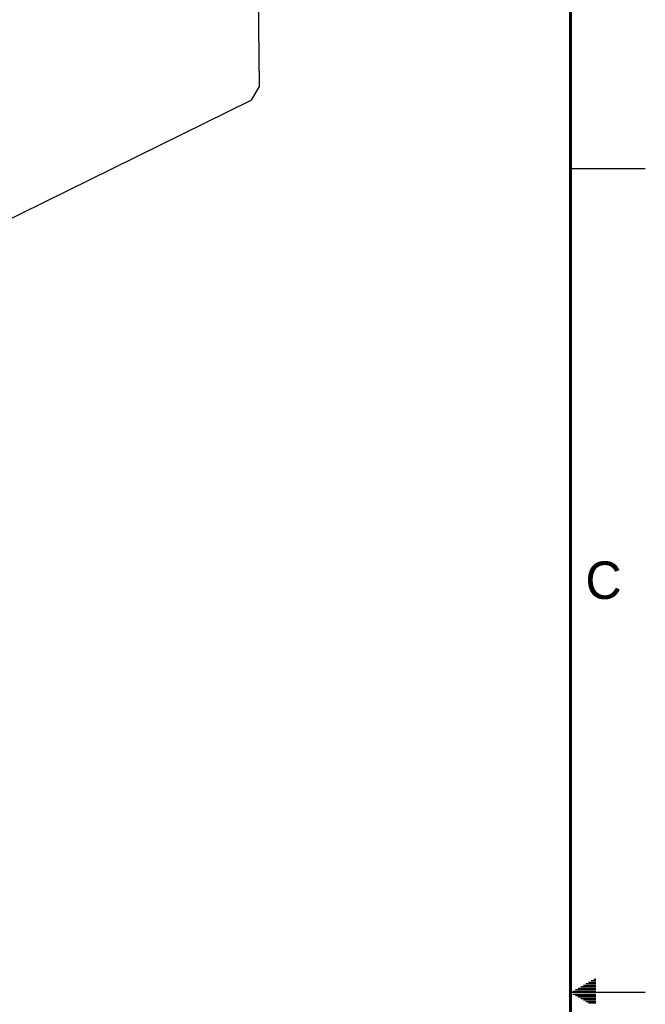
# Model space of a CAD drawing. Header units: inches. Extents: x 0 to 34, y 0 to 22.
# Tile 49 of 60: x 29.8 to 34, y 10.9 to 17.5. Entities that reach past the tile are written whole.
import ezdxf

# ---------------------------------------------------------------- set-up
doc = ezdxf.new("R2010")
doc.units = ezdxf.units.IN
doc.header["$LTSCALE"] = 1.87
doc.header["$MEASUREMENT"] = 0
doc.layers.get('0').update_dxf_attribs({"linetype": 'CONTINUOUS'})
doc.styles.add('TEXTSTYLE_2', font='txt')

msp = doc.modelspace()

# ---------------------------------------------------------------- linework, layer by layer
at = {"color": 7, "linetype": 'CONTINUOUS'}
for p, q in [((31.4245, 17.0512), (31.4107, 18.5572)), ((31.4245, 17.0512), (31.3697, 16.9549)), ((27.3645, 14.9836), (31.3697, 16.9549))]:
    msp.add_line(p, q, dxfattribs=at)
at = {"color": 2, "linetype": 'CONTINUOUS'}
for p, q in [((33.5, 16.5), (34, 16.5)), ((33.5693, 11.04), (33.6697, 11.04)), ((33.5866, 11.05), (33.6697, 11.05)), ((33.6039, 11.06), (33.6697, 11.06)), ((33.6213, 11.07), (33.6697, 11.07)), ((33.6386, 11.08), (33.6697, 11.08)), ((33.6559, 11.09), (33.6697, 11.09)), ((34, 11), (33.5, 11)), ((33.5173, 11.01), (33.6697, 11.01)), ((33.5173, 10.99), (33.6697, 10.99)), ((33.5347, 11.02), (33.6697, 11.02)), ((33.5347, 10.98), (33.6697, 10.98)), ((33.552, 11.03), (33.6697, 11.03)), ((33.552, 10.97), (33.6697, 10.97)), ((33.5693, 10.96), (33.6697, 10.96)), ((33.5866, 10.95), (33.6697, 10.95)), ((33.6039, 10.94), (33.6697, 10.94)), ((33.6213, 10.93), (33.6697, 10.93))]:
    msp.add_line(p, q, dxfattribs=at)
at = {"color": 7, "linetype": 'CONTINUOUS', "const_width": 0.02}
msp.add_lwpolyline([(33.5, 0.5), (33.5, 21.5)], dxfattribs=at)

# ---------------------------------------------------------------- texts
at = {"color": 2, "linetype": 'CONTINUOUS', "insert": (33.6004, 13.8767), "char_height": 0.25, "width": 0.25, "attachment_point": 1, "line_spacing_factor": 0.9, "style": 'TEXTSTYLE_2'}
msp.add_mtext('C', dxfattribs=at)

doc.saveas('drawing.dxf')
